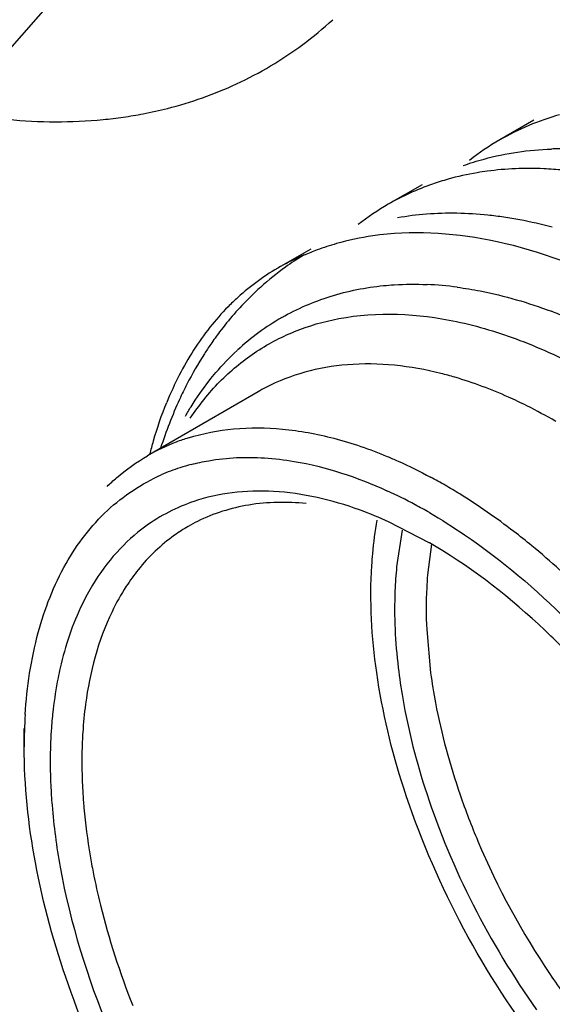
# Model space of a CAD drawing. Header units: inches. Extents: x 0 to 34, y 0 to 22.
# Tile 41 of 79: x 19.381 to 19.4748, y 15.2141 to 15.3875. Entities that reach past the tile are written whole.
import ezdxf

# ---------------------------------------------------------------- set-up
doc = ezdxf.new("R2010")
doc.units = ezdxf.units.IN
doc.header["$LTSCALE"] = 1.87
doc.header["$MEASUREMENT"] = 0
doc.layers.get('0').update_dxf_attribs({"linetype": 'CONTINUOUS'})

msp = doc.modelspace()

# ---------------------------------------------------------------- linework, layer by layer
at = {"color": 7, "linetype": 'CONTINUOUS'}
for p, q in [((19.3784057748, 15.3813493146), (19.3947767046, 15.4000418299)), ((19.4715532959, 15.3697582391), (19.4655798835, 15.3663092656)), ((19.4519112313, 15.3584171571), (19.4459318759, 15.3549647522)), ((19.4322691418, 15.3470760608), (19.4265176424, 15.3437552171)), ((19.4311208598, 15.346039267), (19.4293425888, 15.3449387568)), ((19.4229711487, 15.3219318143), (19.4034840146, 15.3106801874)), ((19.4531567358, 15.2953603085), (19.4461013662, 15.2990018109)), ((19.4483854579, 15.2975901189), (19.4473979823, 15.2911418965)), ((19.4535346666, 15.2950898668), (19.4528501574, 15.2897304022)), ((19.4531632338, 15.295356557), (19.4531567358, 15.2953603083)), ((19.4526943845, 15.2800886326), (19.4533942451, 15.2724264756)), ((19.3817566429, 15.2594390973), (19.3817566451, 15.2626539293))]:
    msp.add_line(p, q, dxfattribs=at)
for centre, radius, start, end in [((19.3898589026, 15.4384184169), 0.0688509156, 306.5515609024, 312.2687880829), ((19.3909758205, 15.4368985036), 0.0669641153, 294.9050995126, 306.5386017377), ((19.3884487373, 15.4456547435), 0.0761084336, 278.1351509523, 280.8096199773), ((19.3880651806, 15.4483468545), 0.0788277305, 275.5220406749, 278.134235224), ((19.4886266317, 15.3262840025), 0.0461707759, 105.7470610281, 119.9422814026), ((19.4882920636, 15.3269786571), 0.0454018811, 120.0139717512, 128.1422293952), ((19.4766950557, 15.3064736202), 0.0582529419, 89.35015044, 91.9890674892), ((19.4680698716, 15.3166280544), 0.0442695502, 120.0050206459, 128.2883440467), ((19.4566671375, 15.3008041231), 0.0525661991, 94.3446162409, 99.9914913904), ((19.4570337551, 15.2964395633), 0.056946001, 89.0232258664, 94.3797566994), ((19.4569860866, 15.2912619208), 0.062123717, 83.9944875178, 89.0606726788), ((19.456527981, 15.2863818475), 0.0670249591, 81.6341329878, 84.0414884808), ((19.4559863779, 15.2827186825), 0.0707279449, 79.3111671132, 81.6318058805), ((19.454910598, 15.2770925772), 0.0764559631, 74.8925977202, 79.3009666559), ((19.4502308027, 15.3004098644), 0.0494810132, 98.1817918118, 105.7448699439), ((19.4493292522, 15.3035396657), 0.0462218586, 110.1754288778, 113.1796141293), ((19.4496269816, 15.302711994), 0.0471014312, 105.7978180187, 110.1681309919), ((19.4468756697, 15.308497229), 0.0407133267, 112.7787987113, 125.8407021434), ((19.447507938, 15.3076292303), 0.0417874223, 125.8603336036, 132.2894070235), ((19.4484170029, 15.3066194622), 0.0431460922, 132.2801609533, 135.4280144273), ((19.4500720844, 15.3050390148), 0.045434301, 135.4730118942, 141.5438490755), ((19.4530264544, 15.3027406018), 0.049177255, 141.5875600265, 147.3442864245), ((19.4643224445, 15.2961429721), 0.0603026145, 142.9491288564, 145.4865132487), ((19.4571299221, 15.3001623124), 0.0540233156, 147.3903733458, 152.7948644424), ((19.462442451, 15.2974854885), 0.0599719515, 152.8407876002, 157.8801160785), ((19.4395204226, 15.2625203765), 0.064581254, 73.668395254, 75.9442450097), ((19.4404716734, 15.2916212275), 0.0350000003, 117.4222608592, 120.0010418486), ((19.4280698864, 15.2347524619), 0.0946802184, 59.9830060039, 63.4999738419), ((19.4214772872, 15.2791858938), 0.03628317, 107.2834705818, 110.895858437), ((19.4211324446, 15.2800817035), 0.0353232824, 110.8915543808, 119.975272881), ((19.4198711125, 15.2756799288), 0.0345727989, 107.9763047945, 113.795336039), ((19.4202075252, 15.2746546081), 0.0356518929, 104.6489268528, 107.9820135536), ((19.4077195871, 15.2219829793), 0.0964262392, 59.9901111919, 61.7321384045), ((19.4051576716, 15.2175410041), 0.1015540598, 58.3090475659, 59.9919102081), ((19.4105542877, 15.2275134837), 0.0846457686, 61.7096299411, 65.4679165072), ((19.4218115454, 15.2725058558), 0.0317890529, 108.6658173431, 125.8927283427), ((19.4068113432, 15.2204045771), 0.0926795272, 59.9913427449, 61.754957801), ((19.4257830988, 15.2720576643), 0.0302275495, 116.4564164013, 120.0000441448), ((19.4074385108, 15.2161896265), 0.0914229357, 58.2688212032, 59.9904072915), ((19.3848241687, 15.1896020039), 0.1361505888, 47.8575632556, 50.6207599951), ((19.4297858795, 15.268202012), 0.0358078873, 141.2872821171, 147.0149211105), ((19.4633533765, 15.2574603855), 0.0714148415, 172.3783718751, 176.3818040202), ((19.4728239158, 15.2594640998), 0.0910672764, 176.4579678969, 180.0157305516), ((19.5073144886, 15.2595952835), 0.1155681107, 189.6479203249, 191.0956658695), ((19.587147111, 15.2952977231), 0.1359085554, 213.9807097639, 217.7136056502)]:
    msp.add_arc(centre, radius, start, end, dxfattribs=at)
at = {"color": 9, "linetype": 'CONTINUOUS'}
for centre, radius, start, end in [((19.450041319, 15.2800540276), 0.0608394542, 82.4032079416, 87.4404662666), ((19.4483983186, 15.2978893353), 0.0427724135, 119.7487557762, 132.7716024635), ((19.4430066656, 15.2514697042), 0.0903746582, 67.5868975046, 69.4953374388)]:
    msp.add_arc(centre, radius, start, end, dxfattribs=at)
at = {"color": 7, "linetype": 'CONTINUOUS'}
for points, knots in [([(19.4027225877, 15.370896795), (19.4041593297, 15.3711713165), (19.4097865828, 15.3724175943), (19.4152654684, 15.3743458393), (19.4191655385, 15.3761567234)], [0, 0, 0, 0, 0.253827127, 1, 1, 1, 1]), ([(19.3730548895, 15.3706354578), (19.3749870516, 15.3703401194), (19.382475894, 15.3694070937), (19.3900845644, 15.3693460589), (19.3956506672, 15.3698849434)], [0, 0, 0, 0, 0.2590000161, 1, 1, 1, 1]), ([(19.4591094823, 15.361765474), (19.4603253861, 15.3622063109), (19.4653743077, 15.3638015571), (19.4706777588, 15.3645520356), (19.4746731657, 15.3646914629)], [0, 0, 0, 0, 0.2444349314, 1, 1, 1, 1]), ([(19.4633668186, 15.360787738), (19.462776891, 15.3607089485), (19.4604498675, 15.36035801), (19.4581466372, 15.359846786), (19.4564538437, 15.3593722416)], [0, 0, 0, 0, 0.2529158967, 1, 1, 1, 1]), ([(19.4767561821, 15.3609708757), (19.4756112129, 15.3610826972), (19.4711532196, 15.3613993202), (19.4666561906, 15.3612270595), (19.4633668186, 15.360787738)], [0, 0, 0, 0, 0.2574217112, 1, 1, 1, 1]), ([(19.4564538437, 15.3593722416), (19.4555279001, 15.3591126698), (19.4518927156, 15.3579755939), (19.4483968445, 15.3563881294), (19.4459317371, 15.3549646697)], [0, 0, 0, 0, 0.2525169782, 1, 1, 1, 1]), ([(19.4857728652, 15.3410422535), (19.4787770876, 15.3444532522), (19.4648841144, 15.3495080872), (19.449959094, 15.3503633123), (19.4431889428, 15.3493872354)], [0, 0, 0, 0, 0.5322397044, 1, 1, 1, 1]), ([(19.4293425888, 15.3449387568), (19.4288237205, 15.3446013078), (19.4267772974, 15.3431839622), (19.4248288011, 15.3416254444), (19.4234356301, 15.340378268)], [0, 0, 0, 0, 0.2486924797, 1, 1, 1, 1]), ([(19.4234356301, 15.340378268), (19.4227783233, 15.3397898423), (19.4201741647, 15.3373384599), (19.4178180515, 15.3346261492), (19.4161948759, 15.3324767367)], [0, 0, 0, 0, 0.2467267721, 1, 1, 1, 1]), ([(19.411024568, 15.3172763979), (19.4125440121, 15.3195655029), (19.4159553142, 15.3238198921), (19.4221941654, 15.3290248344), (19.4293400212, 15.3328226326), (19.4345378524, 15.3343310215), (19.4372044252, 15.3348340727)], [0, 0, 0, 0, 0.254775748, 0.5020633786, 0.7483662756, 1, 1, 1, 1]), ([(19.4372044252, 15.3348340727), (19.4439925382, 15.3361146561), (19.4551438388, 15.3355243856), (19.469526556, 15.3311627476), (19.4769104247, 15.3277159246), (19.4806144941, 15.3257062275)], [0, 0, 0, 0, 0.4599153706, 0.7194278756, 1, 1, 1, 1]), ([(19.4146335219, 15.3303104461), (19.4142521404, 15.3297559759), (19.412741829, 15.3274811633), (19.4113805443, 15.3251079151), (19.4104392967, 15.3232785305)], [0, 0, 0, 0, 0.2464824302, 1, 1, 1, 1]), ([(19.4552050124, 15.3251680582), (19.4498484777, 15.3265079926), (19.4416447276, 15.3274434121), (19.4312261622, 15.325653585), (19.4265327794, 15.3238196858), (19.4243526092, 15.322688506)], [0, 0, 0, 0, 0.525018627, 0.7664567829, 1, 1, 1, 1]), ([(19.4703160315, 15.3194850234), (19.4692637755, 15.3200085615), (19.4651651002, 15.3219474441), (19.4609039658, 15.3235519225), (19.4576804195, 15.3244957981)], [0, 0, 0, 0, 0.2592086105, 1, 1, 1, 1]), ([(19.4104392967, 15.3232785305), (19.4099863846, 15.3223982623), (19.4082091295, 15.3187499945), (19.406747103, 15.3149503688), (19.4058082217, 15.3120301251)], [0, 0, 0, 0, 0.2439856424, 1, 1, 1, 1]), ([(19.4039142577, 15.3109449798), (19.4041152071, 15.3117398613), (19.404949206, 15.3148287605), (19.405987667, 15.3178636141), (19.4068845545, 15.3200676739)], [0, 0, 0, 0, 0.256259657, 1, 1, 1, 1]), ([(19.4106975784, 15.3138307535), (19.4132830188, 15.3146355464), (19.4188019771, 15.3157000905), (19.4274936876, 15.3156207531), (19.4366249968, 15.3139307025), (19.4426793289, 15.3118371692), (19.4457343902, 15.3105634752)], [0, 0, 0, 0, 0.2265083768, 0.466112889, 0.7231227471, 1, 1, 1, 1]), ([(19.3963798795, 15.3052771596), (19.3969178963, 15.3058032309), (19.3991104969, 15.3078214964), (19.4015553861, 15.309566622), (19.4034840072, 15.3106801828)], [0, 0, 0, 0, 0.2525506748, 1, 1, 1, 1]), ([(19.4111913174, 15.3091475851), (19.4122078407, 15.3094134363), (19.4164510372, 15.310328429), (19.4208396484, 15.3105091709), (19.4241195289, 15.3103015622)], [0, 0, 0, 0, 0.2422583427, 1, 1, 1, 1]), ([(19.4241195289, 15.3103015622), (19.4258637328, 15.3101911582), (19.4332941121, 15.3093067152), (19.4404918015, 15.3068930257), (19.4456994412, 15.304518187)], [0, 0, 0, 0, 0.2339218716, 1, 1, 1, 1]), ([(19.4457343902, 15.3105634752), (19.4463731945, 15.3102971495), (19.4489683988, 15.3091751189), (19.4515058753, 15.3079206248), (19.4533865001, 15.306909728)], [0, 0, 0, 0, 0.2447998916, 1, 1, 1, 1]), ([(19.3819306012, 15.2650903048), (19.3822362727, 15.2699609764), (19.3835998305, 15.2791768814), (19.3884256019, 15.2916201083), (19.3958665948, 15.3014084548), (19.4024649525, 15.3057881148), (19.4059219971, 15.3073137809)], [0, 0, 0, 0, 0.2872548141, 0.5442394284, 0.7775814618, 1, 1, 1, 1]), ([(19.4257010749, 15.3043947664), (19.4232715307, 15.3045327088), (19.4184974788, 15.3044090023), (19.4138286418, 15.3033649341), (19.4116375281, 15.3026228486)], [0, 0, 0, 0, 0.5126494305, 1, 1, 1, 1]), ([(19.4461013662, 15.2990018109), (19.4443811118, 15.299783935), (19.4378578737, 15.3024610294), (19.430858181, 15.304101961), (19.4257010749, 15.3043947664)], [0, 0, 0, 0, 0.2678490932, 1, 1, 1, 1]), ([(19.4712049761, 15.2948414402), (19.4701693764, 15.2956906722), (19.4660890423, 15.298932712), (19.4618028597, 15.3019189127), (19.4585078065, 15.303952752)], [0, 0, 0, 0, 0.2569863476, 1, 1, 1, 1]), ([(19.4314441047, 15.3022694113), (19.4280880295, 15.3026020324), (19.4214787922, 15.3025076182), (19.4151402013, 15.3005249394), (19.4123162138, 15.2991195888)], [0, 0, 0, 0, 0.5167131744, 1, 1, 1, 1]), ([(19.4531632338, 15.3006603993), (19.4552844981, 15.2994356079), (19.4640439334, 15.2939164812), (19.4719954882, 15.2871638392), (19.4775859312, 15.2815865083)], [0, 0, 0, 0, 0.236748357, 1, 1, 1, 1]), ([(19.4031745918, 15.2982586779), (19.4013161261, 15.2969119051), (19.3978121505, 15.293738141), (19.395028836, 15.2899259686), (19.3937937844, 15.2878765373)], [0, 0, 0, 0, 0.4895838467, 1, 1, 1, 1]), ([(19.4106693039, 15.2982354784), (19.4098348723, 15.297753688), (19.4065482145, 15.2956419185), (19.4036845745, 15.292890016), (19.4018452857, 15.2905968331)], [0, 0, 0, 0, 0.2468571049, 1, 1, 1, 1]), ([(19.4430260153, 15.2913822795), (19.4430699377, 15.2920659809), (19.4432773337, 15.2947332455), (19.4436314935, 15.2973897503), (19.443987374, 15.2993478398)], [0, 0, 0, 0, 0.2560895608, 1, 1, 1, 1]), ([(19.4806253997, 15.272682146), (19.4786797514, 15.2748184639), (19.4710419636, 15.2827116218), (19.462407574, 15.2896900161), (19.4555209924, 15.2939471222)], [0, 0, 0, 0, 0.2630266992, 1, 1, 1, 1]), ([(19.448648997, 15.2521486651), (19.4465147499, 15.2587771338), (19.4433824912, 15.2717343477), (19.4426218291, 15.2850906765), (19.4430260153, 15.2913822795)], [0, 0, 0, 0, 0.5248345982, 1, 1, 1, 1]), ([(19.4473979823, 15.2911418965), (19.4472560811, 15.2897346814), (19.4468473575, 15.2838112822), (19.4471438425, 15.2778489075), (19.4476767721, 15.2733599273)], [0, 0, 0, 0, 0.238312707, 1, 1, 1, 1]), ([(19.4528501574, 15.2897304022), (19.4527846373, 15.288951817), (19.4525720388, 15.2857428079), (19.4525806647, 15.2825202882), (19.4526943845, 15.2800886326)], [0, 0, 0, 0, 0.2429794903, 1, 1, 1, 1]), ([(19.3937937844, 15.2878765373), (19.3931529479, 15.28681314), (19.3906625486, 15.2822169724), (19.3889895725, 15.2772017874), (19.3881009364, 15.2733215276)], [0, 0, 0, 0, 0.2377439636, 1, 1, 1, 1]), ([(19.3997497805, 15.2876965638), (19.3988171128, 15.2862628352), (19.3952246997, 15.279819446), (19.3933205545, 15.2725305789), (19.3925694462, 15.266932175)], [0, 0, 0, 0, 0.2324233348, 1, 1, 1, 1]), ([(19.3881009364, 15.2733215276), (19.3879658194, 15.2727315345), (19.3874488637, 15.2703096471), (19.3870723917, 15.2678582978), (19.3868592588, 15.2659994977)], [0, 0, 0, 0, 0.244429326, 1, 1, 1, 1]), ([(19.4476767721, 15.2733599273), (19.4478921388, 15.2715458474), (19.44899769, 15.2640397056), (19.450899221, 15.2566585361), (19.4526981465, 15.2511888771)], [0, 0, 0, 0, 0.2408555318, 1, 1, 1, 1]), ([(19.4533942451, 15.2724264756), (19.4536304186, 15.2706656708), (19.4548137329, 15.2633911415), (19.4567649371, 15.2562487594), (19.4585897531, 15.2509636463)], [0, 0, 0, 0, 0.2411250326, 1, 1, 1, 1]), ([(19.3868592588, 15.2659994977), (19.3867367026, 15.2649306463), (19.3863267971, 15.2604939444), (19.3862927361, 15.2560253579), (19.3864436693, 15.2526498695)], [0, 0, 0, 0, 0.2415091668, 1, 1, 1, 1]), ([(19.3920808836, 15.2619671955), (19.3920260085, 15.2611130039), (19.3918594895, 15.2575989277), (19.391921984, 15.2540750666), (19.3920808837, 15.2514181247)], [0, 0, 0, 0, 0.2433313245, 1, 1, 1, 1]), ([(19.4111913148, 15.1757400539), (19.4066296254, 15.1822007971), (19.398438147, 15.1956848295), (19.3891512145, 15.2169760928), (19.3832704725, 15.2383330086), (19.381756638, 15.2526117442), (19.3817566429, 15.2594390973)], [0, 0, 0, 0, 0.2637679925, 0.5242998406, 0.7723015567, 1, 1, 1, 1]), ([(19.3864436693, 15.2526498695), (19.386496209, 15.2514748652), (19.3868010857, 15.2466436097), (19.3874479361, 15.2418357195), (19.3881009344, 15.2382303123)], [0, 0, 0, 0, 0.2429998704, 1, 1, 1, 1]), ([(19.3920808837, 15.2514181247), (19.3921356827, 15.2505018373), (19.3924145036, 15.2467553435), (19.3929054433, 15.2430253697), (19.3933809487, 15.2402268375)], [0, 0, 0, 0, 0.2443520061, 1, 1, 1, 1]), ([(19.472275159, 15.2070239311), (19.4670947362, 15.2138592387), (19.4579432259, 15.2283309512), (19.4512420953, 15.2440951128), (19.448648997, 15.2521486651)], [0, 0, 0, 0, 0.5034008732, 1, 1, 1, 1]), ([(19.4526981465, 15.2511888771), (19.454910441, 15.2444623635), (19.4604718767, 15.2312498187), (19.4678927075, 15.2189908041), (19.4720661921, 15.21313343)], [0, 0, 0, 0, 0.4961060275, 1, 1, 1, 1]), ([(19.4585897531, 15.2509636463), (19.4595397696, 15.2482121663), (19.4637810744, 15.2371833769), (19.4694725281, 15.2267172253), (19.4744482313, 15.2193365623)], [0, 0, 0, 0, 0.2464314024, 1, 1, 1, 1]), ([(19.3881009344, 15.2382303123), (19.3898826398, 15.22839296), (19.3960069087, 15.2086349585), (19.4106720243, 15.1814256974), (19.4297184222, 15.1580195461), (19.4451415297, 15.1456945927), (19.4531632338, 15.1410629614)], [0, 0, 0, 0, 0.2499371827, 0.5125046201, 0.7684275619, 1, 1, 1, 1]), ([(19.3939066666, 15.2373544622), (19.3942880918, 15.2354086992), (19.3960614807, 15.2274341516), (19.3986024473, 15.2196358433), (19.4008808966, 15.2138862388)], [0, 0, 0, 0, 0.2427696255, 1, 1, 1, 1])]:
    msp.add_open_spline(points, degree=3, knots=knots, dxfattribs=at)
at = {"color": 9, "linetype": 'CONTINUOUS'}
for points, knots in [([(19.4271747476, 15.3350247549), (19.429868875, 15.3365644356), (19.4356987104, 15.3390960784), (19.4419279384, 15.3403274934), (19.4451091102, 15.3406407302)], [0, 0, 0, 0, 0.4925786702, 1, 1, 1, 1]), ([(19.4451091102, 15.3406407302), (19.445733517, 15.340702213), (19.4482775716, 15.3409043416), (19.4508358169, 15.340917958), (19.4527582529, 15.3408327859)], [0, 0, 0, 0, 0.2458809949, 1, 1, 1, 1]), ([(19.4580843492, 15.3403594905), (19.4594453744, 15.3401795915), (19.4650832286, 15.3392513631), (19.4705996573, 15.3376377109), (19.4746634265, 15.3361185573)], [0, 0, 0, 0, 0.2403765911, 1, 1, 1, 1]), ([(19.4143705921, 15.3238984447), (19.4147487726, 15.3243793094), (19.4162788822, 15.326250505), (19.4179552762, 15.3280025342), (19.4192807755, 15.3292280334)], [0, 0, 0, 0, 0.2531101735, 1, 1, 1, 1]), ([(19.4101784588, 15.3176632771), (19.410495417, 15.3182156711), (19.4117795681, 15.3203674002), (19.4132153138, 15.3224294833), (19.4143705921, 15.3238984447)], [0, 0, 0, 0, 0.2541683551, 1, 1, 1, 1])]:
    msp.add_open_spline(points, degree=3, knots=knots, dxfattribs=at)

doc.saveas('drawing.dxf')
